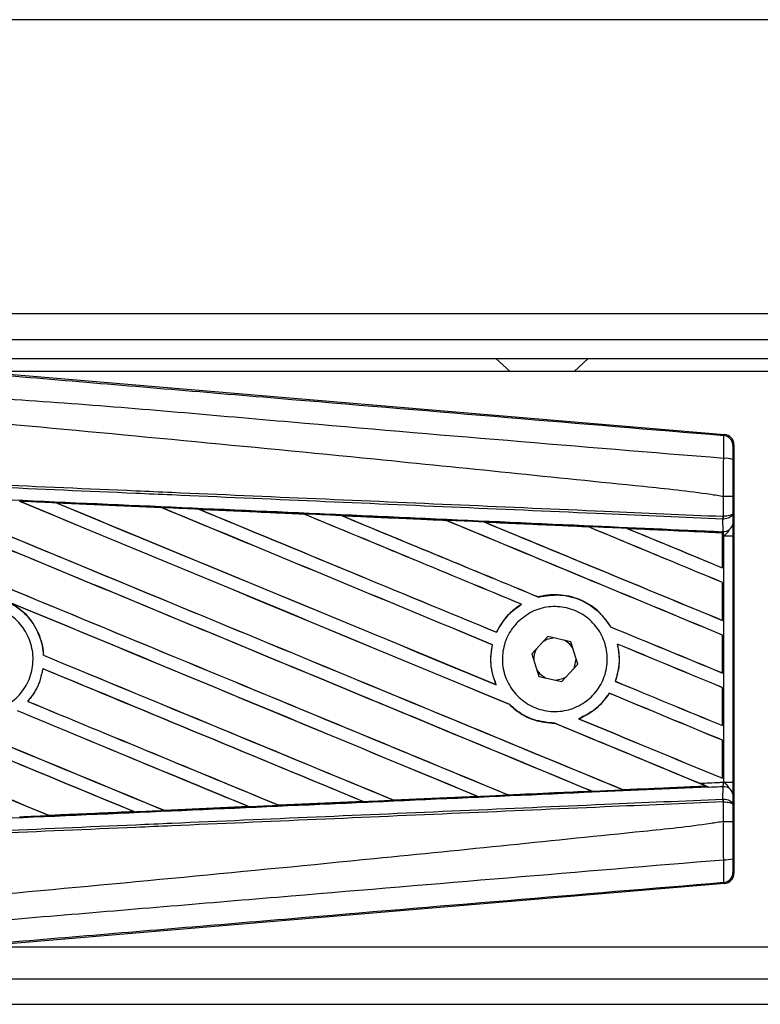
# Model space of a CAD drawing. Header units: millimetres. Extents: x 0 to 420, y 0 to 297.
# Tile 7 of 17: x 60.8 to 65.51, y 214.62 to 220.88. Entities that reach past the tile are written whole.
import ezdxf

# ---------------------------------------------------------------- set-up
doc = ezdxf.new("R2010")
doc.units = ezdxf.units.MM
doc.layers.add('QUOTE', color=174, linetype='Continuous')
doc.styles.add('SLDTEXTSTYLE3', font='TXT', dxfattribs={"width": 0.75})
doc.dimstyles.new('SLDDIMSTYLE0', dxfattribs={"dimtxt": 3, "dimasz": 3, "dimexe": 0, "dimexo": 0.0625, "dimgap": 0.75, "dimtad": 1, "dimlfac": 12.292419, "dimrnd": 1e-09, "dimzin": 12, "dimdsep": 46, "dimtxsty": 'SLDTEXTSTYLE3', "dimsah": 1, "dimcen": 0.09, "dimadec": 0, "dimazin": 3, "dimtfac": 1, "dimtdec": 3, "dimtofl": 0, "dimtmove": 0, "dimatfit": 3, "dimfxl": 0, "dimfrac": 2, "dimtolj": 1, "dimtzin": 12, "dimarcsym": 0})

# ---------------------------------------------------------------- blocks, each defined once
blk = doc.blocks.new('_D')
at = {"layer": 'QUOTE'}
for p, q in [((58.0188, 218.8151), (58.0188, 227.7033)), ((220.7207, 218.8151), (220.7207, 227.7033)), ((220.7207, 225.7033), (58.0188, 225.7033))]:
    blk.add_line(p, q, dxfattribs=at)
for points in [[(58.0188, 225.7033), (61.0188, 225.2033), (61.0188, 226.2033)], [(220.7207, 225.7033), (217.7207, 226.2033), (217.7207, 225.2033)]]:
    blk.add_solid(points, dxfattribs=at)
at = {"layer": 'QUOTE', "insert": (134.9364, 229.5705), "char_height": 3, "attachment_point": 1, "style": 'SLDTEXTSTYLE3'}
blk.add_mtext('2000', dxfattribs=at)

msp = doc.modelspace()

# ---------------------------------------------------------------- linework, layer by layer
at = {"color": 7, "linetype": 'Continuous', "lineweight": 25}
for p, q in [((87.4678, 220.88264), (58.01876, 220.88264)), ((87.4678, 219.01157), (58.01876, 219.01157)), ((60.25591, 218.84887), (87.4678, 218.84887)), ((60.37794, 218.72684), (87.4678, 218.72684)), ((63.82631, 218.72684), (63.9167, 218.64549)), ((64.32346, 218.64549), (64.41385, 218.72684)), ((60.45496, 218.65031), (65.28038, 218.24343)), ((73.06868, 218.64549), (60.51212, 218.64549)), ((65.27402, 218.23759), (65.28038, 218.24343)), ((65.33999, 218.17859), (65.33363, 218.17274)), ((65.33999, 218.17859), (65.33999, 215.4516)), ((61.03169, 217.80839), (61.69984, 217.77873)), ((61.032, 217.80827), (61.03169, 217.80839)), ((61.032, 217.80827), (61.03484, 217.80747)), ((65.27421, 217.84858), (65.27426, 217.84858)), ((65.27421, 217.72319), (65.27421, 217.84858)), ((65.33269, 217.84843), (65.33269, 217.74002)), ((61.69984, 217.77873), (61.70021, 217.77856)), ((61.70104, 217.77785), (61.70021, 217.77856)), ((61.93816, 217.76795), (61.93758, 217.76816)), ((61.93816, 217.76795), (61.94094, 217.76716)), ((62.60433, 217.73817), (61.93816, 217.76795)), ((62.60362, 217.73849), (62.60433, 217.73817)), ((62.60514, 217.73748), (62.60433, 217.73817)), ((65.33269, 217.74002), (65.33327, 217.67369)), ((62.8452, 217.72737), (62.84418, 217.72776)), ((62.8452, 217.72737), (62.84791, 217.7266)), ((63.5095, 217.69688), (63.50871, 217.69755)), ((63.75312, 217.68654), (63.75574, 217.6858)), ((65.27016, 217.70589), (65.27427, 217.70598)), ((65.27085, 217.62756), (65.27016, 217.70589)), ((65.27164, 217.72319), (65.27421, 217.72319)), ((64.41411, 217.65608), (64.41335, 217.65672)), ((64.66193, 217.64546), (64.66445, 217.64475)), ((65.26725, 217.61798), (64.66193, 217.64546)), ((65.26696, 217.61741), (65.26725, 217.61798)), ((65.26696, 217.61741), (65.26696, 217.39573)), ((65.26732, 217.61928), (65.26725, 217.61798)), ((65.26732, 217.59877), (65.26732, 217.61928)), ((65.2674, 217.62515), (65.26742, 217.62771)), ((65.26742, 217.62771), (65.27085, 217.62756)), ((65.26732, 217.3952), (65.26732, 217.59877)), ((65.27507, 217.59844), (65.26732, 217.59877)), ((65.27507, 216.03175), (65.27507, 217.59844)), ((65.27507, 217.59844), (65.33354, 217.59844)), ((65.33354, 217.59844), (65.33354, 216.03175)), ((65.26696, 217.39573), (65.26732, 217.3952)), ((65.26732, 217.30228), (65.26696, 217.30204)), ((65.26696, 217.30204), (65.26696, 217.06113)), ((65.26732, 217.0606), (65.26732, 217.30228)), ((64.09693, 217.20975), (64.09641, 217.21035)), ((63.98795, 217.16374), (63.98914, 217.16363)), ((65.26696, 217.06113), (65.26732, 217.0606)), ((63.83072, 216.9852), (63.83021, 216.9858)), ((64.55596, 217.02038), (64.55517, 217.02032)), ((64.15689, 216.95864), (64.05484, 216.84829)), ((64.30347, 216.92544), (64.15689, 216.95864)), ((64.34801, 216.78189), (64.30347, 216.92544)), ((65.26732, 216.96768), (65.26696, 216.96744)), ((65.26696, 216.96744), (65.26696, 216.72653)), ((65.26732, 216.72599), (65.26732, 216.96768)), ((63.80309, 216.90585), (63.80384, 216.90592)), ((64.5992, 216.91043), (64.60012, 216.90966)), ((60.94964, 216.83891), (60.94894, 216.83882)), ((64.05484, 216.84829), (64.09939, 216.70475)), ((64.33566, 216.81509), (64.33546, 216.82234)), ((60.94493, 216.75333), (60.94555, 216.75269)), ((64.24597, 216.67155), (64.34801, 216.78189)), ((64.09939, 216.70475), (64.24597, 216.67155)), ((64.58588, 216.67341), (64.5851, 216.67335)), ((65.26696, 216.72653), (65.26732, 216.72599)), ((63.82764, 216.65187), (63.82649, 216.65273)), ((65.26732, 216.63307), (65.26696, 216.63283)), ((65.26696, 216.63283), (65.26696, 216.39192)), ((65.26732, 216.39139), (65.26732, 216.63307)), ((64.54754, 216.59727), (64.54802, 216.59668)), ((60.84933, 216.54582), (60.84839, 216.54583)), ((63.91282, 216.52571), (63.91388, 216.52565)), ((64.3533, 216.43494), (64.35188, 216.43515)), ((64.20056, 216.40668), (64.20136, 216.40596)), ((65.26696, 216.39192), (65.26732, 216.39139)), ((65.26732, 216.29847), (65.26696, 216.29823)), ((65.26696, 216.29823), (65.26696, 216.05732)), ((65.26732, 216.05678), (65.26732, 216.29847)), ((65.26696, 216.05732), (65.26732, 216.05678)), ((64.63515, 215.98351), (64.63455, 215.98408)), ((64.63515, 215.98351), (65.16222, 216.00743)), ((65.16026, 216.00792), (65.16222, 216.00743)), ((65.18341, 215.99881), (65.17815, 216.00098)), ((65.27016, 215.92429), (65.27085, 216.00263)), ((65.27507, 216.03175), (65.33354, 216.03175)), ((63.70984, 215.94112), (63.17657, 215.91727)), ((63.70639, 215.94216), (63.7085, 215.94163)), ((63.90552, 215.95052), (63.90489, 215.95111)), ((64.43355, 215.97499), (64.43559, 215.97447)), ((65.27016, 215.92429), (65.27427, 215.9242)), ((65.33327, 215.9565), (65.33269, 215.89016)), ((61.71579, 215.85232), (62.25295, 215.8763)), ((62.25352, 215.87609), (61.71609, 215.85217)), ((62.25073, 215.87686), (62.25295, 215.8763)), ((62.25295, 215.8763), (62.25352, 215.87609)), ((62.44583, 215.88492), (62.44518, 215.88555)), ((62.44635, 215.88468), (62.44583, 215.88492)), ((62.98184, 215.90857), (62.44635, 215.88468)), ((62.97879, 215.90945), (62.98095, 215.90891)), ((62.98095, 215.90891), (62.98184, 215.90857)), ((63.17574, 215.91765), (63.1751, 215.91827)), ((63.17657, 215.91727), (63.17574, 215.91765)), ((65.27421, 215.90699), (65.27164, 215.90699)), ((65.27421, 215.7816), (65.27421, 215.90699)), ((65.33269, 215.89016), (65.33269, 215.78176)), ((60.9856, 215.81985), (60.98492, 215.8205)), ((60.9856, 215.81985), (61.52449, 215.8438)), ((60.98578, 215.81976), (60.9856, 215.81985)), ((61.52223, 215.84437), (61.52449, 215.8438)), ((61.52449, 215.8438), (61.52484, 215.84368)), ((61.71579, 215.85232), (61.71511, 215.85296)), ((61.71609, 215.85217), (61.71579, 215.85232)), ((65.27426, 215.78161), (65.27421, 215.7816)), ((65.33363, 215.45744), (65.33999, 215.4516)), ((65.28038, 215.38675), (60.45496, 214.97988)), ((65.28038, 215.38675), (65.27402, 215.39259)), ((60.51212, 214.9847), (73.06868, 214.9847)), ((60.25591, 214.78132), (137.41728, 214.78132)), ((58.01876, 214.61862), (137.41728, 214.61862))]:
    msp.add_line(p, q, dxfattribs=at)
at = {"color": 7, "linetype": 'Continuous', "lineweight": 25, "flags": 128}
for points in [[(64.1982, 216.94928), (64.15006, 216.9391), (64.12813, 216.92754)], [(64.31603, 216.88499), (64.29634, 216.91001), (64.26217, 216.93479)], [(64.31926, 216.7508), (64.32544, 216.76372), (64.33566, 216.81509)], [(64.08683, 216.7452), (64.10652, 216.72018), (64.14069, 216.69539)], [(64.20466, 216.6809), (64.2528, 216.69108), (64.27473, 216.70264)]]:
    msp.add_lwpolyline(points, dxfattribs=at)
at = {"color": 7, "linetype": 'Continuous', "lineweight": 25}
for centre, radius, start, end in [((65.26855, 218.17274), 0.06508, 0.004605, 85.17567), ((65.28776, 217.94076), 0.1513, 72.682423, 94.906811), ((65.09002, 217.72999), 0.18174, 352.381461, 357.856759), ((65.09415, 217.71393), 0.1803, 357.472223, 2.944029), ((65.2767, 217.68494), 0.05768, 264.186936, 348.746154), ((64.20143, 216.81509), 0.13423, 151.37941, 183.09719), ((65.2767, 215.94524), 0.05768, 11.253846, 95.813064), ((65.09002, 215.9002), 0.18174, 2.143241, 7.618539), ((65.09415, 215.91625), 0.1803, 357.055971, 2.527777), ((65.28776, 215.68943), 0.1513, 265.093189, 287.317577), ((65.26855, 215.45745), 0.06508, 274.82433, 359.995395)]:
    msp.add_arc(centre, radius, start, end, dxfattribs=at)
for centre, major_axis, ratio, start_param, end_param in [((65.2749, 218.17858), (0.04792, 0.04405), 0.9999298, 5.5398822, 7.0264884), ((58.18868, 218.9754), (69.78241, -28.90702), 0.0080625, 4.73054, 4.7977625), ((58.18868, 218.9754), (69.74174, -28.89017), 0.0080625, 4.7305916, 4.797783), ((58.18868, 217.90557), (69.78241, -28.90702), 0.0080625, 1.4844685, 1.5497155), ((58.18868, 217.90557), (69.74174, -28.89017), 0.0080625, 1.4844738, 1.5496877), ((58.18868, 219.31001), (69.78241, -28.90702), 0.0080625, 4.7435023, 4.8082676), ((58.18868, 219.31001), (69.74174, -28.89017), 0.0080625, 4.7435622, 4.8082852), ((58.18868, 218.24017), (69.78241, -28.90702), 0.0080625, 1.4920007, 1.5367618), ((58.18868, 218.24017), (69.74174, -28.89017), 0.0080625, 1.491968, 1.5367252), ((58.18868, 219.64461), (69.78241, -28.90702), 0.0080625, 4.7564808, 4.7966243), ((58.18868, 219.64461), (69.74174, -28.89017), 0.0080625, 4.7565498, 4.7966551), ((58.18868, 216.71423), (69.74211, -3.04593), 0.0174384, 1.5211746, 1.5307369), ((58.18868, 218.57477), (69.78241, -28.90702), 0.0080625, 1.4935829, 1.5237995), ((58.18868, 218.57477), (69.74174, -28.89017), 0.0080625, 1.4935466, 1.5237528), ((58.18868, 219.97921), (69.78241, -28.90702), 0.0080625, 4.7694771, 4.7966686), ((58.18868, 219.97921), (69.74174, -28.89017), 0.0080625, 4.7695567, 4.7967086), ((58.18868, 216.71423), (69.74211, -3.04593), 0.0174384, 1.50819, 1.5177301), ((58.18868, 218.90938), (69.78241, -28.90702), 0.0080625, 1.4909186, 1.510827), ((58.18868, 218.90938), (69.74174, -28.89017), 0.0080625, 1.490887, 1.5107682), ((58.18868, 220.31382), (69.78241, -28.90702), 0.0080625, 4.7824925, 4.8004965), ((58.18868, 220.31382), (69.74174, -28.89017), 0.0080625, 4.7825851, 4.8005386), ((58.18868, 216.71423), (69.74211, -3.04593), 0.0174384, 1.495191, 1.5047017), ((58.18868, 219.24398), (69.78241, -28.90702), 0.0080625, 1.4725233, 1.4978432), ((58.18868, 219.24398), (69.74174, -28.89017), 0.0080625, 1.472469, 1.4977693), ((58.18868, 220.64842), (69.78241, -28.90702), 0.0080625, 4.7955283, 4.8173417), ((58.18868, 220.64842), (69.74174, -28.89017), 0.0080625, 4.7956373, 4.817396), ((58.18868, 216.71423), (69.74211, -3.04593), 0.0174384, 1.4821755, 1.4916495), ((58.18868, 219.57859), (69.78241, -28.90702), 0.0080625, 1.4725233, 1.4848473), ((58.18868, 219.57859), (69.74174, -28.89017), 0.0080625, 1.472469, 1.4847537), ((58.18868, 220.98303), (69.78241, -28.90702), 0.0080625, 4.8085854, 4.8173417), ((58.18868, 220.98303), (69.74174, -28.89017), 0.0080625, 4.8087157, 4.817396), ((58.18868, 216.71423), (69.74211, -3.04593), 0.0174384, 1.4698908, 1.478571), ((58.18868, 217.97159), (69.74174, -28.89017), 0.0080625, 4.7157288, 4.7663143), ((58.18868, 217.97159), (69.78241, -28.90702), 0.0080625, 4.7157288, 4.7662988), ((58.18868, 217.57096), (69.78241, -28.90702), 0.0080625, 1.4949342, 1.5376601), ((58.18868, 217.57096), (69.74174, -28.89017), 0.0080625, 1.4949375, 1.5375119), ((58.18868, 216.56715), (69.78241, -28.90702), 0.0080625, 1.5263102, 1.5671512), ((58.18868, 216.56715), (69.74174, -28.89017), 0.0080625, 1.5263198, 1.5671374), ((58.18868, 220.31382), (69.78241, -28.90702), 0.0080625, 4.8070888, 4.8173417), ((58.18868, 220.31382), (69.74174, -28.89017), 0.0080625, 4.8071536, 4.817396), ((58.18868, 218.90938), (69.78241, -28.90702), 0.0080625, 1.4725233, 1.4821426), ((58.18868, 218.90938), (69.74174, -28.89017), 0.0080625, 1.472469, 1.4820756), ((58.18868, 218.6408), (69.78241, -28.90702), 0.0080625, 4.7552941, 4.7872672), ((58.18868, 218.6408), (69.74174, -28.89017), 0.0080625, 4.7553273, 4.7872878), ((58.18868, 217.63699), (69.78241, -28.90702), 0.0080625, 4.7227138, 4.7558224), ((58.18868, 217.63699), (69.74174, -28.89017), 0.0080625, 4.7227276, 4.7558335), ((58.18868, 217.23636), (69.78241, -28.90702), 0.0080625, 1.5053953, 1.5346283), ((58.18868, 217.23636), (69.74174, -28.89017), 0.0080625, 1.505399, 1.5345964), ((58.18868, 219.97921), (69.78241, -28.90702), 0.0080625, 4.8075194, 4.8173417), ((58.18868, 219.97921), (69.74174, -28.89017), 0.0080625, 4.8075844, 4.817396), ((58.18868, 218.57477), (69.78241, -28.90702), 0.0080625, 1.4725233, 1.482886), ((58.18868, 218.57477), (69.74174, -28.89017), 0.0080625, 1.472469, 1.4828257), ((58.18868, 216.90175), (69.78241, -28.90702), 0.0080625, 1.5158534, 1.5369497), ((58.18868, 216.90175), (69.74174, -28.89017), 0.0080625, 1.5158593, 1.5369218), ((58.18868, 218.3062), (69.78241, -28.90702), 0.0080625, 4.7538521, 4.7767798), ((58.18868, 218.3062), (69.74174, -28.89017), 0.0080625, 4.7538879, 4.7767986), ((58.18868, 219.64461), (69.78241, -28.90702), 0.0080625, 4.8041637, 4.8173417), ((58.18868, 219.64461), (69.74174, -28.89017), 0.0080625, 4.8042359, 4.817396), ((58.18868, 218.24017), (69.78241, -28.90702), 0.0080625, 1.4746438, 1.4878779), ((58.18868, 218.24017), (69.74174, -28.89017), 0.0080625, 1.4740067, 1.4878161), ((58.18868, 216.91595), (69.74211, 3.04593), 0.0174384, 4.8041838, 4.8117568), ((58.18868, 218.24017), (69.78241, -28.90702), 0.0080625, 1.4739962, 1.4746438), ((58.18868, 216.91595), (69.74211, 3.04593), 0.0174384, 4.7831864, 4.790826), ((58.18868, 216.91595), (69.74211, 3.04593), 0.0174384, 4.7936815, 4.8012897), ((58.18868, 216.91595), (69.74211, 3.04593), 0.0174384, 4.7622128, 4.7699042), ((58.18868, 216.91595), (69.74211, 3.04593), 0.0174384, 4.7726972, 4.7803646), ((58.18868, 216.91595), (69.74211, 3.04593), 0.0174384, 4.7517321, 4.7594438), ((65.2749, 215.4516), (0.04792, -0.04405), 0.9999298, 5.5398822, 7.0264884)]:
    msp.add_ellipse(centre, major_axis=major_axis, ratio=ratio, start_param=start_param, end_param=end_param, dxfattribs=at)
for points, knots in [([(58.20201, 218.83073), (58.68281, 218.79022), (59.64442, 218.70919), (61.08639, 218.58802), (62.96477, 218.43046), (64.35896, 218.31402), (65.27402, 218.23759)], [0, 0, 0, 0, 0.2036202, 0.4072406, 0.6109477, 1, 1, 1, 1]), ([(65.27481, 218.0915), (64.35872, 218.16638), (62.96249, 218.28049), (61.08108, 218.45031), (59.6352, 218.53383), (58.6728, 218.71004), (58.18986, 218.68574), (58.18986, 218.68574)], [0, 0, 0, 0, 0.3887669, 0.5925279, 0.7962893, 0.9999993, 1, 1, 1, 1]), ([(65.27421, 217.84858), (65.24688, 217.85297), (65.07823, 217.88004), (64.33825, 217.95538), (62.81789, 218.11236), (60.62435, 218.31896), (59.0009, 218.46911), (58.18868, 218.54424)], [0, 0, 0, 0, 0.0117013, 0.0722088, 0.3141935, 0.6568871, 1, 1, 1, 1]), ([(65.27481, 218.0915), (65.27528, 218.10938), (65.27621, 218.14515), (65.27657, 218.19055), (65.27608, 218.223), (65.27506, 218.2361), (65.27424, 218.23728), (65.27402, 218.23759)], [0, 0, 0, 0, 0.2296881, 0.4595969, 0.6887793, 0.9180889, 1, 1, 1, 1]), ([(65.33363, 218.17274), (65.3336, 218.17257), (65.33347, 218.17192), (65.33325, 218.16414), (65.33302, 218.1447), (65.33285, 218.11744), (65.33281, 218.09595), (65.33279, 218.0852)], [0, 0, 0, 0, 0.0821077, 0.3116546, 0.5407071, 0.7703697, 1, 1, 1, 1]), ([(65.27426, 217.84858), (65.2743, 217.86998), (65.27447, 217.95109), (65.27467, 218.03197), (65.27481, 218.0915)], [0, 0, 0, 0, 0.2638842, 1, 1, 1, 1]), ([(65.33279, 218.0852), (65.33275, 218.02714), (65.3327, 217.9483), (65.33269, 217.86925), (65.33269, 217.84843)], [0, 0, 0, 0, 0.7365741, 1, 1, 1, 1]), ([(65.27016, 217.70589), (65.01886, 217.71685), (64.46269, 217.74111), (63.6002, 217.77873), (62.68292, 217.81874), (61.99422, 217.84878), (61.30548, 217.87882), (60.61676, 217.90886), (59.50123, 217.95751), (58.69162, 217.99282), (58.18837, 218.01477)], [0, 0, 0, 0, 0.1067875, 0.2363437, 0.3660007, 0.4956801, 0.5280685, 0.6576247, 0.7871808, 1, 1, 1, 1]), ([(58.18912, 218.03203), (58.69243, 218.01008), (59.50212, 217.97478), (60.61776, 217.92613), (61.30656, 217.89609), (61.99536, 217.86606), (62.68413, 217.83602), (63.60151, 217.79602), (64.46408, 217.75841), (65.02032, 217.73415), (65.27164, 217.72319)], [0, 0, 0, 0, 0.2128192, 0.3423754, 0.4719316, 0.50432, 0.6339994, 0.7636564, 0.8932125, 1, 1, 1, 1]), ([(58.18514, 217.94073), (58.27516, 217.9368), (58.72528, 217.91714), (59.53547, 217.8816), (60.61537, 217.83394), (61.69466, 217.786), (62.59333, 217.74584), (63.49126, 217.70553), (64.3231, 217.66802), (64.97439, 217.63845), (65.2674, 217.62515)], [0, 0, 0, 0, 0.0380636, 0.1903223, 0.342581, 0.4948397, 0.6470984, 0.723226, 0.8754847, 1, 1, 1, 1]), ([(61.03169, 217.80839), (61.01952, 217.80893), (60.9587, 217.81162), (60.88019, 217.8151), (60.81384, 217.81804), (60.79616, 217.81882)], [0, 0, 0, 0, 0.1549567, 0.7747838, 1, 1, 1, 1]), ([(61.70021, 217.77856), (61.69792, 217.77866), (61.47524, 217.78858), (61.25247, 217.79848), (61.032, 217.80827)], [0, 0, 0, 0, 0.0102907, 1, 1, 1, 1]), ([(65.33269, 217.84843), (65.33259, 217.84843), (65.3322, 217.84846), (65.32719, 217.84849), (65.31412, 217.84854), (65.29588, 217.84857), (65.28147, 217.84857), (65.27426, 217.84858)], [0, 0, 0, 0, 0.0716067, 0.3068114, 0.5378745, 0.7689372, 1, 1, 1, 1]), ([(61.93758, 217.76816), (61.92542, 217.7687), (61.86461, 217.77141), (61.78536, 217.77493), (61.71827, 217.77791), (61.69984, 217.77873)], [0, 0, 0, 0, 0.1534731, 0.767366, 1, 1, 1, 1]), ([(61.93758, 217.76816), (62.06912, 217.76231), (62.25196, 217.75417), (62.47395, 217.74427), (62.56442, 217.74024), (62.60362, 217.73849)], [0, 0, 0, 0, 0.5923667, 0.823393, 1, 1, 1, 1]), ([(62.84418, 217.72776), (62.83202, 217.7283), (62.77124, 217.73101), (62.69106, 217.73459), (62.62302, 217.73762), (62.60362, 217.73849)], [0, 0, 0, 0, 0.1516201, 0.7581009, 1, 1, 1, 1]), ([(65.33269, 217.74002), (65.33269, 217.73998), (65.33264, 217.73903), (65.33158, 217.73619), (65.32552, 217.73177), (65.31223, 217.72744), (65.29474, 217.7243), (65.28108, 217.72356), (65.27421, 217.72319)], [0, 0, 0, 0, 0.0053156, 0.1176999, 0.3508535, 0.5700679, 0.7835799, 1, 1, 1, 1]), ([(65.33269, 217.74002), (65.33269, 217.73994), (65.33265, 217.73801), (65.3316, 217.73227), (65.32555, 217.72333), (65.31228, 217.71456), (65.29479, 217.70821), (65.28114, 217.70673), (65.27427, 217.70598)], [0, 0, 0, 0, 0.0053156, 0.1176999, 0.3508535, 0.5700679, 0.7835799, 1, 1, 1, 1]), ([(62.84418, 217.72776), (62.89071, 217.72568), (62.99689, 217.72094), (63.16508, 217.71342), (63.33964, 217.70562), (63.45455, 217.70048), (63.50745, 217.69812)], [0, 0, 0, 0, 0.2103832, 0.4801439, 0.7606264, 1, 1, 1, 1]), ([(63.50871, 217.69755), (63.44249, 217.70053), (63.22139, 217.71049), (63.00017, 217.72041), (62.8452, 217.72737)], [0, 0, 0, 0, 0.2994906, 1, 1, 1, 1]), ([(63.75141, 217.6872), (63.73926, 217.68775), (63.67851, 217.69047), (63.59719, 217.6941), (63.52802, 217.6972), (63.50745, 217.69812)], [0, 0, 0, 0, 0.1494253, 0.747127, 1, 1, 1, 1]), ([(63.50745, 217.69812), (63.50791, 217.69792), (63.50857, 217.69763), (63.50868, 217.69757), (63.50871, 217.69755)], [0, 0, 0, 0, 0.6976298, 1, 1, 1, 1]), ([(63.75141, 217.6872), (63.81875, 217.68419), (63.95903, 217.67791), (64.17542, 217.66822), (64.32801, 217.66138), (64.40768, 217.65781), (64.41124, 217.65765)], [0, 0, 0, 0, 0.3060679, 0.6376123, 0.9838287, 1, 1, 1, 1]), ([(63.75312, 217.68654), (63.7529, 217.68662), (63.75257, 217.68674), (63.75169, 217.68709), (63.75141, 217.6872)], [0, 0, 0, 0, 0.6753525, 1, 1, 1, 1]), ([(64.41335, 217.65672), (64.40434, 217.65713), (64.18436, 217.66708), (63.96423, 217.67702), (63.75312, 217.68654)], [0, 0, 0, 0, 0.040966, 1, 1, 1, 1]), ([(64.65917, 217.64654), (64.64703, 217.64709), (64.58632, 217.64981), (64.50368, 217.65351), (64.43317, 217.65667), (64.41124, 217.65765)], [0, 0, 0, 0, 0.1469211, 0.7346058, 1, 1, 1, 1]), ([(64.41124, 217.65765), (64.41188, 217.65738), (64.413, 217.6569), (64.41325, 217.65677), (64.41335, 217.65672)], [0, 0, 0, 0, 0.5692261, 1, 1, 1, 1]), ([(64.65917, 217.64654), (64.7359, 217.6431), (64.90013, 217.63574), (65.10283, 217.62665), (65.22879, 217.621), (65.26732, 217.61928)], [0, 0, 0, 0, 0.3784171, 0.8098591, 1, 1, 1, 1]), ([(64.66193, 217.64546), (64.66166, 217.64556), (64.66117, 217.64574), (64.65978, 217.6463), (64.65917, 217.64654)], [0, 0, 0, 0, 0.5548092, 1, 1, 1, 1]), ([(65.26732, 217.59877), (65.26732, 217.60411), (65.26733, 217.61403), (65.26738, 217.62328), (65.26742, 217.62713), (65.26742, 217.62771)], [0, 0, 0, 0, 0.4979723, 0.9247743, 1, 1, 1, 1]), ([(65.2674, 217.62515), (65.26738, 217.62342), (65.26736, 217.62098), (65.26732, 217.61966), (65.26732, 217.61928)], [0, 0, 0, 0, 0.70818075, 1, 1, 1, 1]), ([(65.27507, 217.59844), (65.27502, 217.59921), (65.27463, 217.60462), (65.27344, 217.61555), (65.27176, 217.62335), (65.27085, 217.62756)], [0, 0, 0, 0, 0.0718682, 0.4987863, 1, 1, 1, 1]), ([(65.27507, 217.59844), (65.27519, 217.59853), (65.28001, 217.60237), (65.29201, 217.61206), (65.30231, 217.62334), (65.30855, 217.63017)], [0, 0, 0, 0, 0.0099417, 0.4001815, 1, 1, 1, 1]), ([(65.33327, 217.67369), (65.33335, 217.66279), (65.33349, 217.64249), (65.33354, 217.61438), (65.33354, 217.60045), (65.33354, 217.59844)], [0, 0, 0, 0, 0.4975078, 0.9271867, 1, 1, 1, 1]), ([(60.73352, 217.17558), (60.75738, 217.16089), (60.82035, 217.12214), (60.89825, 217.02793), (60.94042, 216.92286), (60.94699, 216.85804), (60.94894, 216.83882)], [0, 0, 0, 0, 0.2012869, 0.5312186, 0.8609815, 1, 1, 1, 1]), ([(64.55596, 217.02038), (64.53429, 217.05158), (64.48637, 217.12058), (64.37558, 217.19376), (64.24104, 217.23032), (64.1451, 217.22309), (64.09853, 217.2109), (64.09641, 217.21035)], [0, 0, 0, 0, 0.2124905, 0.4699569, 0.7284596, 0.9876644, 1, 1, 1, 1]), ([(64.09693, 217.20975), (64.14249, 217.21722), (64.2338, 217.2322), (64.36977, 217.19518), (64.4831, 217.1232), (64.53243, 217.05279), (64.55517, 217.02032)], [0, 0, 0, 0, 0.2586156, 0.5182547, 0.7778659, 1, 1, 1, 1]), ([(60.30005, 217.05792), (60.33002, 217.08227), (60.38996, 217.13098), (60.5041, 217.16106), (60.6204, 217.1541), (60.72822, 217.10836), (60.81471, 217.02966), (60.87028, 216.92673), (60.88863, 216.81126), (60.86775, 216.69627), (60.81002, 216.59468), (60.72192, 216.51789), (60.61333, 216.47457), (60.49647, 216.46963), (60.38456, 216.50368), (60.29023, 216.57288), (60.22418, 216.66936), (60.1937, 216.78236), (60.20268, 216.89859), (60.24263, 216.99348), (60.2841, 217.04002), (60.30005, 217.05792)], [0, 0, 0, 0, 0.05370085, 0.107401, 0.16111805, 0.214849, 0.26857504, 0.32227575, 0.37594176, 0.42958299, 0.48322434, 0.53689062, 0.59059154, 0.64431766, 0.69804855, 0.75176548, 0.80545946, 0.8591318, 0.91279031, 0.96644543, 1, 1, 1, 1]), ([(60.94964, 216.83891), (60.94897, 216.84748), (60.94474, 216.90172), (60.91468, 216.99932), (60.83991, 217.10606), (60.77202, 217.15162), (60.74237, 217.17153)], [0, 0, 0, 0, 0.06334465, 0.40073353, 0.73819073, 1, 1, 1, 1]), ([(63.98795, 217.16374), (63.98411, 217.16132), (63.95573, 217.14348), (63.89435, 217.09253), (63.85015, 217.02897), (63.8306, 216.98663), (63.83021, 216.9858)], [0, 0, 0, 0, 0.0566586, 0.4186058, 0.988574, 1, 1, 1, 1]), ([(63.83072, 216.9852), (63.85341, 217.02521), (63.89371, 217.0963), (63.96011, 217.14315), (63.98914, 217.16363)], [0, 0, 0, 0, 0.5628369, 1, 1, 1, 1]), ([(63.96328, 217.04936), (63.99231, 217.07353), (64.05038, 217.12188), (64.16162, 217.15256), (64.27547, 217.14703), (64.38153, 217.10332), (64.46695, 217.02703), (64.52215, 216.9268), (64.54098, 216.81423), (64.52161, 216.70202), (64.46638, 216.60258), (64.38138, 216.52685), (64.27591, 216.48336), (64.1617, 216.47723), (64.05175, 216.5094), (63.95871, 216.5763), (63.89327, 216.67015), (63.86259, 216.78027), (63.87037, 216.89367), (63.90836, 216.98627), (63.94806, 217.03188), (63.96328, 217.04936)], [0, 0, 0, 0, 0.053804, 0.1076031, 0.1615183, 0.2155014, 0.269422, 0.323168, 0.3767051, 0.4301008, 0.4834934, 0.5370217, 0.5907565, 0.6446694, 0.6986525, 0.7525749, 0.8063418, 0.8599294, 0.9133852, 0.9668046, 1, 1, 1, 1]), ([(63.80309, 216.90585), (63.8, 216.8893), (63.78851, 216.82786), (63.79429, 216.73945), (63.81835, 216.67467), (63.82649, 216.65273)], [0, 0, 0, 0, 0.1960692, 0.727723, 1, 1, 1, 1]), ([(63.82764, 216.65187), (63.81306, 216.69502), (63.78504, 216.77795), (63.79775, 216.86444), (63.80384, 216.90592)], [0, 0, 0, 0, 0.520389, 1, 1, 1, 1]), ([(64.5992, 216.91043), (64.60603, 216.86535), (64.6182, 216.785), (64.5952, 216.70741), (64.5851, 216.67335)], [0, 0, 0, 0, 0.5610233, 1, 1, 1, 1]), ([(64.58588, 216.67341), (64.59202, 216.69273), (64.61202, 216.75558), (64.61476, 216.83779), (64.60288, 216.8961), (64.60012, 216.90966)], [0, 0, 0, 0, 0.2539841, 0.8264322, 1, 1, 1, 1]), ([(60.94493, 216.75333), (60.93409, 216.70858), (60.91568, 216.63257), (60.868, 216.57111), (60.84839, 216.54583)], [0, 0, 0, 0, 0.5886716, 1, 1, 1, 1]), ([(60.84933, 216.54582), (60.86321, 216.56342), (60.9055, 216.61703), (60.93467, 216.69063), (60.94407, 216.74422), (60.94555, 216.75269)], [0, 0, 0, 0, 0.2914904, 0.8881008, 1, 1, 1, 1]), ([(64.54754, 216.59727), (64.51961, 216.56046), (64.46686, 216.49096), (64.38866, 216.45301), (64.35188, 216.43515)], [0, 0, 0, 0, 0.5295417, 1, 1, 1, 1]), ([(64.3533, 216.43494), (64.39174, 216.45392), (64.46943, 216.49227), (64.52164, 216.56163), (64.54802, 216.59668)], [0, 0, 0, 0, 0.4947316, 1, 1, 1, 1]), ([(63.91282, 216.52571), (63.92513, 216.51434), (63.97102, 216.47194), (64.0675, 216.41895), (64.15731, 216.41024), (64.20136, 216.40596)], [0, 0, 0, 0, 0.1573825, 0.5868292, 1, 1, 1, 1]), ([(64.20056, 216.40668), (64.15488, 216.41135), (64.06323, 216.42073), (63.9683, 216.47502), (63.9243, 216.51596), (63.91388, 216.52565)], [0, 0, 0, 0, 0.431457, 0.865462, 1, 1, 1, 1]), ([(65.17815, 216.00098), (64.91488, 215.98903), (64.29329, 215.96082), (63.49126, 215.92465), (62.59333, 215.88434), (61.69466, 215.84418), (60.61537, 215.79624), (59.53547, 215.74858), (58.72528, 215.71304), (58.27516, 215.69338), (58.18514, 215.68945)], [0, 0, 0, 0, 0.1133009, 0.26751, 0.3446127, 0.4988218, 0.6530308, 0.8072398, 0.9614489, 1, 1, 1, 1]), ([(65.16505, 216.00632), (65.10207, 216.0035), (64.92614, 215.99561), (64.7501, 215.98772), (64.63708, 215.98265)], [0, 0, 0, 0, 0.3579755, 1, 1, 1, 1]), ([(65.12009, 216.02499), (65.16279, 216.02685), (65.21446, 216.0291), (65.26612, 216.03136), (65.27507, 216.03175)], [0, 0, 0, 0, 0.8265638, 1, 1, 1, 1]), ([(65.18341, 215.99881), (65.16955, 216.00453), (65.14857, 216.01317), (65.1273, 216.022), (65.12009, 216.02499)], [0, 0, 0, 0, 0.6608732, 1, 1, 1, 1]), ([(65.16222, 216.00743), (65.16244, 216.00735), (65.16286, 216.0072), (65.16434, 216.00661), (65.16505, 216.00632)], [0, 0, 0, 0, 0.5174533, 1, 1, 1, 1]), ([(65.16505, 216.00632), (65.16727, 216.00542), (65.17119, 216.00383), (65.17604, 216.00184), (65.17815, 216.00098)], [0, 0, 0, 0, 0.5670555, 1, 1, 1, 1]), ([(65.27085, 216.00263), (65.26412, 216.00233), (65.23498, 216.00106), (65.20583, 215.99979), (65.18341, 215.99881)], [0, 0, 0, 0, 0.231001, 1, 1, 1, 1]), ([(65.27085, 216.00263), (65.271, 216.00322), (65.27195, 216.00708), (65.2735, 216.01562), (65.27462, 216.02552), (65.27501, 216.0309), (65.27507, 216.03175)], [0, 0, 0, 0, 0.07710683, 0.50531813, 0.92152329, 1, 1, 1, 1]), ([(65.30855, 216.00001), (65.30231, 216.00685), (65.29201, 216.01813), (65.28001, 216.02782), (65.27519, 216.03165), (65.27507, 216.03175)], [0, 0, 0, 0, 0.5998185, 0.9900583, 1, 1, 1, 1]), ([(65.33354, 216.03175), (65.33353, 216.01786), (65.3335, 215.99208), (65.33337, 215.96802), (65.33328, 215.95802), (65.33327, 215.9565)], [0, 0, 0, 0, 0.4977123, 0.9237782, 1, 1, 1, 1]), ([(58.18837, 215.61541), (58.69162, 215.63736), (59.50123, 215.67267), (60.61676, 215.72133), (61.30548, 215.75137), (61.99422, 215.78141), (62.68292, 215.81145), (63.6002, 215.85145), (64.46269, 215.88907), (65.01886, 215.91333), (65.27016, 215.92429)], [0, 0, 0, 0, 0.2128192, 0.3423754, 0.4719315, 0.5043199, 0.6339993, 0.7636563, 0.8932125, 1, 1, 1, 1]), ([(63.17574, 215.91765), (63.22051, 215.91967), (63.39814, 215.92765), (63.5757, 215.93565), (63.7085, 215.94163)], [0, 0, 0, 0, 0.2520371, 1, 1, 1, 1]), ([(63.7085, 215.94163), (63.70868, 215.94157), (63.70893, 215.94148), (63.70966, 215.94119), (63.70984, 215.94112)], [0, 0, 0, 0, 0.748666, 1, 1, 1, 1]), ([(63.70984, 215.94112), (63.72199, 215.94166), (63.78765, 215.9446), (63.8533, 215.94754), (63.9068, 215.94994)], [0, 0, 0, 0, 0.18503, 1, 1, 1, 1]), ([(63.90552, 215.95052), (64.06581, 215.95775), (64.24253, 215.96573), (64.41917, 215.97373), (64.43559, 215.97447)], [0, 0, 0, 0, 0.90702251, 1, 1, 1, 1]), ([(63.9068, 215.94994), (63.90633, 215.95014), (63.90564, 215.95044), (63.90555, 215.9505), (63.90552, 215.95052)], [0, 0, 0, 0, 0.6973497, 1, 1, 1, 1]), ([(64.43756, 215.97371), (64.35811, 215.97015), (64.18123, 215.96222), (64.00427, 215.9543), (63.9068, 215.94994)], [0, 0, 0, 0, 0.4492129, 1, 1, 1, 1]), ([(64.43559, 215.97447), (64.43579, 215.9744), (64.43611, 215.97429), (64.43716, 215.97387), (64.43756, 215.97371)], [0, 0, 0, 0, 0.615701, 1, 1, 1, 1]), ([(64.43756, 215.97371), (64.4497, 215.97425), (64.51041, 215.97697), (64.57692, 215.97995), (64.63128, 215.98239), (64.63708, 215.98265)], [0, 0, 0, 0, 0.1825482, 0.9127414, 1, 1, 1, 1]), ([(64.63708, 215.98265), (64.63648, 215.98291), (64.63542, 215.98337), (64.63523, 215.98347), (64.63515, 215.98351)], [0, 0, 0, 0, 0.5769873, 1, 1, 1, 1]), ([(65.27427, 215.9242), (65.28114, 215.92345), (65.29479, 215.92197), (65.31228, 215.91562), (65.32555, 215.90685), (65.3316, 215.89791), (65.33265, 215.89217), (65.33269, 215.89025), (65.33269, 215.89016)], [0, 0, 0, 0, 0.2164201, 0.4299321, 0.6491465, 0.8823001, 0.9946844, 1, 1, 1, 1]), ([(65.27164, 215.90699), (65.02032, 215.89603), (64.46408, 215.87178), (63.60151, 215.83416), (62.68413, 215.79416), (61.99536, 215.76413), (61.30656, 215.73409), (60.61776, 215.70405), (59.50212, 215.65541), (58.69243, 215.6201), (58.18912, 215.59815)], [0, 0, 0, 0, 0.1067875, 0.2363437, 0.3660006, 0.49568, 0.5280684, 0.6576246, 0.7871807, 1, 1, 1, 1]), ([(62.25352, 215.87609), (62.26568, 215.87663), (62.32859, 215.87943), (62.39287, 215.8823), (62.44498, 215.88462), (62.44635, 215.88468)], [0, 0, 0, 0, 0.1891642, 0.9787735, 1, 1, 1, 1]), ([(62.44583, 215.88492), (62.55437, 215.88978), (62.73278, 215.89777), (62.91111, 215.90577), (62.98095, 215.90891)], [0, 0, 0, 0, 0.6083995, 1, 1, 1, 1]), ([(62.98184, 215.90857), (62.99399, 215.90912), (63.05891, 215.91202), (63.12382, 215.91492), (63.17657, 215.91727)], [0, 0, 0, 0, 0.18724119, 1, 1, 1, 1]), ([(65.27421, 215.90699), (65.28108, 215.90662), (65.29474, 215.90589), (65.31223, 215.90275), (65.32552, 215.89841), (65.33158, 215.89399), (65.33264, 215.89116), (65.33269, 215.8902), (65.33269, 215.89016)], [0, 0, 0, 0, 0.2164201, 0.4299321, 0.6491465, 0.8823001, 0.9946844, 1, 1, 1, 1]), ([(60.79579, 215.81135), (60.80795, 215.81189), (60.87129, 215.81469), (60.93461, 215.8175), (60.98578, 215.81976)], [0, 0, 0, 0, 0.1920833, 1, 1, 1, 1]), ([(61.52484, 215.84368), (61.3779, 215.83715), (61.19823, 215.82918), (61.01851, 215.82121), (60.98578, 215.81976)], [0, 0, 0, 0, 0.8178524, 1, 1, 1, 1]), ([(61.52484, 215.84368), (61.53701, 215.84422), (61.60076, 215.84705), (61.66451, 215.84988), (61.71609, 215.85217)], [0, 0, 0, 0, 0.1907829, 1, 1, 1, 1]), ([(65.27421, 215.7816), (65.24688, 215.77721), (65.07823, 215.75014), (64.33825, 215.67481), (62.81789, 215.51782), (60.62435, 215.31122), (59.0009, 215.16107), (58.18868, 215.08595)], [0, 0, 0, 0, 0.0117013, 0.0722088, 0.3141935, 0.6568871, 1, 1, 1, 1]), ([(65.27426, 215.78161), (65.28147, 215.78161), (65.29588, 215.78162), (65.31412, 215.78165), (65.32719, 215.78169), (65.3322, 215.78173), (65.33259, 215.78175), (65.33269, 215.78176)], [0, 0, 0, 0, 0.2310628, 0.4621255, 0.6931886, 0.9283933, 1, 1, 1, 1]), ([(65.27481, 215.53868), (65.27467, 215.59822), (65.27447, 215.6791), (65.2743, 215.7602), (65.27426, 215.78161)], [0, 0, 0, 0, 0.7361158, 1, 1, 1, 1]), ([(65.33269, 215.78176), (65.33269, 215.76093), (65.3327, 215.68188), (65.33275, 215.60305), (65.33279, 215.54498)], [0, 0, 0, 0, 0.2634259, 1, 1, 1, 1]), ([(58.18986, 214.94445), (58.18986, 214.94445), (58.67177, 214.98483), (59.63567, 215.06639), (61.08096, 215.1877), (62.96255, 215.34557), (64.35875, 215.46218), (65.27481, 215.53868)], [0, 0, 0, 0, 0.0000007, 0.2037107, 0.4074721, 0.6112331, 1, 1, 1, 1]), ([(65.27402, 215.39259), (65.2746, 215.39459), (65.27575, 215.3986), (65.2765, 215.42711), (65.2764, 215.46859), (65.27566, 215.50869), (65.27498, 215.53262), (65.27481, 215.53868)], [0, 0, 0, 0, 0.23108965, 0.4626691, 0.69303153, 0.92227335, 1, 1, 1, 1]), ([(65.33279, 215.54498), (65.3328, 215.54134), (65.33281, 215.52696), (65.3329, 215.50287), (65.33309, 215.47797), (65.33334, 215.46092), (65.33354, 215.4586), (65.33363, 215.45744)], [0, 0, 0, 0, 0.077747, 0.3068364, 0.5369565, 0.7685092, 1, 1, 1, 1]), ([(65.27402, 215.39259), (64.35896, 215.31617), (62.96497, 215.19974), (61.0866, 215.04218), (59.64463, 214.92101), (58.68282, 214.83997), (58.20202, 214.79945)], [0, 0, 0, 0, 0.3890527, 0.5926729, 0.7963808, 1, 1, 1, 1])]:
    msp.add_open_spline(points, degree=3, knots=knots, dxfattribs=at)

# ---------------------------------------------------------------- dimensions: what is measured, and where the dimension line sits
at = {"layer": 'QUOTE'}
dim = msp.add_linear_dim(base=(58.01876, 225.70335), p1=(220.72066, 216.81509), p2=(58.01876, 216.81509), dimstyle='SLDDIMSTYLE0', dxfattribs=at)
dim.commit()
dim.dimension.update_dxf_attribs({"geometry": '_D', "text_midpoint": (139.36971, 225.70335), "dimtype": 160})

doc.saveas('drawing.dxf')
